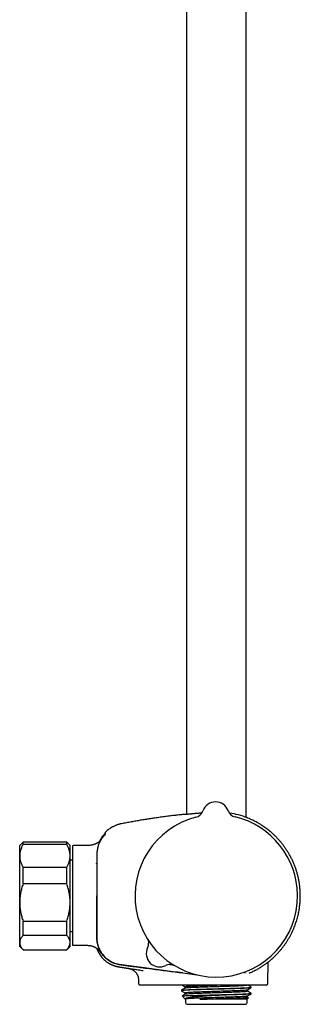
# Model space of a CAD drawing. Header units: millimetres. Extents: x 8 to 1577, y 12 to 2534.
# Tile 111 of 123: x 1068 to 1152, y 1371 to 1664. Entities that reach past the tile are written whole.
import ezdxf

# ---------------------------------------------------------------- set-up
doc = ezdxf.new("R2010")
doc.units = ezdxf.units.MM

msp = doc.modelspace()

# ---------------------------------------------------------------- linework, layer by layer
at = {"color": 7, "linetype": 'Continuous', "lineweight": 30}
for p, q in [((1135.71, 1427.1), (1135.71, 1914.78)), ((1117.91, 1910.96), (1117.91, 1428.07)), ((1122.83, 1429.05), (1122.83, 1429.05)), ((1122.83, 1429.05), (1122.83, 1429.05)), ((1122.83, 1429.05), (1122.83, 1429.05)), ((1130.36, 1429.12), (1130.36, 1429.12)), ((1130.36, 1429.12), (1130.36, 1429.12)), ((1130.36, 1429.12), (1130.36, 1429.12)), ((1093.78, 1422.64), (1093.78, 1422.64)), ((1069.31, 1419.74), (1068.31, 1418.74)), ((1068.31, 1415.64), (1068.31, 1418.74)), ((1082.31, 1419.74), (1069.31, 1419.74)), ((1069.31, 1419.03), (1069.31, 1419.74)), ((1082.31, 1419.03), (1069.31, 1419.03)), ((1083.31, 1418.74), (1082.31, 1419.74)), ((1082.31, 1419.03), (1082.31, 1419.74)), ((1083.31, 1415.64), (1083.31, 1418.74)), ((1084.01, 1418.54), (1084.01, 1389.25)), ((1087.81, 1418.74), (1084.21, 1418.74)), ((1068.31, 1401.78), (1068.31, 1415.64)), ((1083.31, 1401.78), (1083.31, 1415.64)), ((1069.31, 1407.3), (1069.31, 1412.25)), ((1069.31, 1412.25), (1082.31, 1412.25)), ((1082.31, 1407.3), (1082.31, 1412.25)), ((1084.01, 1414.34), (1083.31, 1414.34)), ((1082.31, 1407.3), (1069.31, 1407.3)), ((1068.31, 1389.88), (1068.31, 1401.78)), ((1083.31, 1389.88), (1083.31, 1401.78)), ((1069.31, 1396.26), (1082.31, 1396.26)), ((1069.31, 1392.01), (1069.31, 1396.26)), ((1082.31, 1392.01), (1082.31, 1396.26)), ((1082.31, 1392.01), (1069.31, 1392.01)), ((1083.31, 1393.14), (1084.01, 1393.14)), ((1068.31, 1388.74), (1068.31, 1389.88)), ((1068.31, 1388.74), (1069.31, 1387.74)), ((1082.31, 1387.74), (1083.31, 1388.74)), ((1083.31, 1388.74), (1083.31, 1389.88)), ((1084.21, 1389.05), (1087.81, 1389.05)), ((1069.31, 1387.75), (1082.31, 1387.75)), ((1069.31, 1387.74), (1069.31, 1387.75)), ((1069.31, 1387.74), (1082.31, 1387.74)), ((1082.31, 1387.74), (1082.31, 1387.75)), ((1092.76, 1385.49), (1092.76, 1385.49)), ((1142.17, 1377.73), (1142.28, 1384.1)), ((1142.87, 1384.59), (1142.93, 1384.64)), ((1100.7, 1382.17), (1100.68, 1382.18)), ((1100.7, 1382.17), (1100.75, 1382.17)), ((1103.66, 1378.78), (1103.67, 1377.73)), ((1111.69, 1377.24), (1110.75, 1377.24)), ((1113.96, 1377.24), (1111.69, 1377.24)), ((1127.01, 1377.24), (1113.96, 1377.24)), ((1141.67, 1377.24), (1127.01, 1377.24)), ((1116.44, 1375.68), (1116.44, 1375.53)), ((1116.65, 1373.98), (1117.57, 1373.06)), ((1117.61, 1376.67), (1117.61, 1376.37)), ((1117.61, 1374.85), (1117.61, 1374.56)), ((1122.41, 1374.2), (1127.68, 1374.2)), ((1136.01, 1375.45), (1136.01, 1375.75)), ((1137.19, 1376.44), (1137.19, 1376.59)), ((1137.19, 1374.62), (1137.19, 1374.78)), ((1117.61, 1373.04), (1117.61, 1372)), ((1118.11, 1371.5), (1135.51, 1371.5)), ((1136.01, 1373.02), (1121.95, 1373.02)), ((1136.01, 1373.64), (1136.01, 1373.94)), ((1136.4, 1373.42), (1136.01, 1373.65)), ((1136.01, 1373.02), (1136.4, 1373.41)), ((1136.01, 1372), (1136.01, 1373.02))]:
    msp.add_line(p, q, dxfattribs=at)
at = {"color": 7, "linetype": 'Continuous', "lineweight": 30, "flags": 128}
msp.add_lwpolyline([(1116.81, 1380.82), (1121.04, 1380.26), (1121.14, 1380.25)], dxfattribs=at)
at = {"color": 7, "linetype": 'Continuous', "lineweight": 30}
for centre, radius, start, end in [((1126.6, 1427.73), 4, 20.1961, 160.8039), ((1126.81, 1403.74), 24.17, 104.5365, 0.5), ((1119.99, 1430.04), 3, 284.5337, 340.7936), ((1119.99, 1430.04), 3, 284.5263, 340.8024), ((1133.17, 1430.15), 3, 200.2064, 256.468), ((1127.32, 1405.22), 23.43, 68.0781, 81.6178), ((1126.81, 1403.74), 24.17, 0.5, 76.4635), ((1093.58, 1421.91), 0.2, 50.0909, 140.0248), ((1084.21, 1418.54), 0.2, 90, 180), ((1084.21, 1389.25), 0.2, 180, 270), ((1103.66, 1389.61), 3, 334.726, 0.8018), ((1109.99, 1386.62), 4, 154.3652, 296.6348), ((1109.99, 1386.62), 4, 154.726, 296.274), ((1113.09, 1380.34), 3, 92.5964, 116.274), ((1141.67, 1377.74), 0.5, 270, 359), ((1118.11, 1372), 0.5, 180, 270), ((1135.51, 1372), 0.5, 270, 0)]:
    msp.add_arc(centre, radius, start, end, dxfattribs=at)
for points, knots in [([(1117.47, 1428.02), (1117.36, 1428.01), (1116.78, 1427.95), (1115.71, 1427.83), (1114.26, 1427.67), (1112.78, 1427.49), (1111.27, 1427.29), (1109.73, 1427.08), (1108.26, 1426.87), (1106.87, 1426.66), (1105.57, 1426.46), (1104.24, 1426.24), (1102.88, 1426.01), (1101.49, 1425.76), (1100.06, 1425.5), (1099.09, 1425.31), (1098.6, 1425.22)], [0, 0, 0, 0, 0.017168, 0.092043, 0.168447, 0.246496, 0.32632, 0.40807, 0.491913, 0.559381, 0.628357, 0.698951, 0.771281, 0.845473, 0.921664, 1, 1, 1, 1]), ([(1117.47, 1428.02), (1117.48, 1428.02), (1117.5, 1428.03), (1117.7, 1428.05), (1117.99, 1428.08), (1118.35, 1428.11), (1118.79, 1428.15), (1119.18, 1428.19), (1119.43, 1428.21), (1119.53, 1428.22), (1119.63, 1428.23), (1119.73, 1428.24), (1119.83, 1428.25), (1119.92, 1428.26), (1120, 1428.27), (1120.07, 1428.27), (1120.19, 1428.29), (1120.4, 1428.31), (1120.7, 1428.34), (1121.11, 1428.37), (1121.55, 1428.41), (1122.03, 1428.45), (1122.35, 1428.48), (1122.54, 1428.49), (1122.56, 1428.5)], [0, 0, 0, 0, 0.106504, 0.222619, 0.311355, 0.40149, 0.49303, 0.585982, 0.600992, 0.616038, 0.631121, 0.64624, 0.661395, 0.676587, 0.686674, 0.693522, 0.709168, 0.737626, 0.777443, 0.828617, 0.891146, 0.939146, 0.992193, 1, 1, 1, 1]), ([(1136.12, 1426.95), (1136.07, 1426.98), (1135.99, 1427.01), (1135.79, 1427.09), (1135.71, 1427.12)], [0, 0, 0, 0, 0.585093, 1, 1, 1, 1]), ([(1136.07, 1426.96), (1136.12, 1426.94), (1136.17, 1426.92), (1136.16, 1426.93), (1136.15, 1426.93)], [0, 0, 0, 0, 0.806807, 1, 1, 1, 1]), ([(1143.09, 1384.76), (1143.28, 1384.93), (1143.71, 1385.3), (1144.35, 1385.91), (1145, 1386.58), (1145.61, 1387.25), (1146.19, 1387.93), (1146.72, 1388.61), (1147.22, 1389.29), (1147.68, 1389.96), (1148.13, 1390.67), (1148.57, 1391.41), (1148.98, 1392.17), (1149.36, 1392.92), (1149.7, 1393.67), (1150.01, 1394.4), (1150.28, 1395.12), (1150.53, 1395.82), (1150.76, 1396.54), (1150.96, 1397.26), (1151.15, 1397.99), (1151.3, 1398.69), (1151.43, 1399.37), (1151.54, 1400.02), (1151.62, 1400.65), (1151.69, 1401.24), (1151.74, 1401.86), (1151.78, 1402.49), (1151.81, 1403.15), (1151.82, 1403.8), (1151.81, 1404.46), (1151.77, 1405.25), (1151.7, 1406.17), (1151.57, 1407.23), (1151.4, 1408.28), (1151.19, 1409.32), (1150.93, 1410.36), (1150.62, 1411.38), (1150.28, 1412.39), (1149.89, 1413.37), (1149.46, 1414.33), (1149.01, 1415.25), (1148.53, 1416.14), (1148.02, 1416.98), (1147.49, 1417.79), (1146.95, 1418.55), (1146.4, 1419.28), (1145.84, 1419.96), (1145.27, 1420.61), (1144.78, 1421.13), (1144.38, 1421.53), (1144.07, 1421.83), (1143.74, 1422.14), (1143.39, 1422.45), (1143.02, 1422.78), (1142.59, 1423.13), (1142.11, 1423.51), (1141.57, 1423.92), (1140.99, 1424.33), (1140.36, 1424.75), (1139.69, 1425.17), (1139.01, 1425.56), (1138.33, 1425.93), (1137.64, 1426.27), (1136.92, 1426.6), (1136.42, 1426.82), (1136.16, 1426.92), (1136.15, 1426.93)], [0, 0, 0, 0, 0.0149146, 0.0334375, 0.0515946, 0.0693846, 0.0868064, 0.1035574, 0.1199508, 0.1359856, 0.1516613, 0.1690375, 0.1859488, 0.2023949, 0.2183744, 0.2338859, 0.2489293, 0.2635042, 0.2776103, 0.2928517, 0.3075037, 0.3215659, 0.3350377, 0.3479188, 0.3602092, 0.3719086, 0.3830172, 0.3961495, 0.408915, 0.4216854, 0.4344602, 0.4472395, 0.4679939, 0.4887598, 0.5095366, 0.5303228, 0.5511173, 0.5719188, 0.5927265, 0.6135166, 0.6339849, 0.654039, 0.6736802, 0.6929089, 0.7117255, 0.7301298, 0.7477659, 0.7650061, 0.7818503, 0.7982989, 0.8067574, 0.8151077, 0.8236814, 0.8328364, 0.8425719, 0.8528873, 0.8653119, 0.8784827, 0.8923981, 0.9070562, 0.9224548, 0.9385915, 0.9530085, 0.9679637, 0.983455, 0.9994802, 1, 1, 1, 1]), ([(1098.6, 1425.22), (1098.54, 1425.21), (1098.41, 1425.18), (1098.25, 1425.15), (1098.1, 1425.11), (1097.95, 1425.07), (1097.8, 1425.03), (1097.64, 1424.98), (1097.47, 1424.93), (1097.25, 1424.85), (1096.97, 1424.75), (1096.64, 1424.61), (1096.28, 1424.44), (1095.86, 1424.22), (1095.37, 1423.93), (1094.85, 1423.57), (1094.35, 1423.18), (1094, 1422.86), (1093.82, 1422.67), (1093.78, 1422.64)], [0, 0, 0, 0, 0.035898, 0.066816, 0.092882, 0.118841, 0.147037, 0.177474, 0.210157, 0.245089, 0.304535, 0.369559, 0.440173, 0.515225, 0.629568, 0.744004, 0.858474, 0.972926, 1, 1, 1, 1]), ([(1093.25, 1421.5), (1093.13, 1421.35), (1092.89, 1421.06), (1092.57, 1420.59), (1092.27, 1420.1), (1092.02, 1419.59), (1091.8, 1419.06), (1091.62, 1418.52), (1091.48, 1417.97), (1091.37, 1417.38), (1091.31, 1416.76), (1091.29, 1416.11), (1091.3, 1415.45), (1091.29, 1414.8), (1091.29, 1414.15), (1091.29, 1413.5), (1091.28, 1410.03), (1091.27, 1406.77), (1091.27, 1403.74)], [0, 0, 0, 0, 0.031298, 0.062592, 0.093879, 0.125159, 0.156435, 0.187706, 0.21897, 0.250227, 0.285929, 0.321635, 0.35734, 0.393047, 0.428755, 0.464463, 0.500172, 1, 1, 1, 1]), ([(1092.17, 1420.08), (1092.19, 1420.13), (1092.29, 1420.35), (1092.5, 1420.72), (1092.78, 1421.17), (1093.09, 1421.62), (1093.31, 1421.9), (1093.43, 1422.04)], [0, 0, 0, 0, 0.074811, 0.305345, 0.536441, 0.76802, 1, 1, 1, 1]), ([(1093.82, 1422.1), (1093.81, 1422.1), (1093.81, 1422.09), (1093.77, 1422.06), (1093.72, 1422), (1093.65, 1421.93), (1093.56, 1421.84), (1093.46, 1421.74), (1093.36, 1421.62), (1093.29, 1421.54), (1093.25, 1421.5)], [0, 0, 0, 0, 0.1254774, 0.2485231, 0.3708832, 0.4935591, 0.6171306, 0.7421083, 0.8692762, 1, 1, 1, 1]), ([(1093.7, 1421.93), (1093.7, 1421.93), (1093.69, 1421.94), (1093.65, 1421.91), (1093.6, 1421.87), (1093.55, 1421.82), (1093.5, 1421.77), (1093.45, 1421.71), (1093.39, 1421.65), (1093.32, 1421.58), (1093.28, 1421.52), (1093.26, 1421.5)], [0, 0, 0, 0, 0.071299, 0.216828, 0.380497, 0.469824, 0.564276, 0.66408, 0.769565, 0.881257, 1, 1, 1, 1]), ([(1093.78, 1422.64), (1093.76, 1422.61), (1093.72, 1422.57), (1093.7, 1422.49), (1093.69, 1422.45), (1093.69, 1422.43)], [0, 0, 0, 0, 0.479929, 0.737356, 1, 1, 1, 1]), ([(1093.69, 1422.44), (1093.69, 1422.44), (1093.69, 1422.44), (1093.69, 1422.43), (1093.69, 1422.43), (1093.69, 1422.43), (1093.69, 1422.43), (1093.69, 1422.43), (1093.69, 1422.43), (1093.69, 1422.43), (1093.69, 1422.43), (1093.69, 1422.43), (1093.69, 1422.43), (1093.69, 1422.43), (1093.69, 1422.43), (1093.69, 1422.42), (1093.69, 1422.42), (1093.69, 1422.42), (1093.69, 1422.42), (1093.69, 1422.4), (1093.69, 1422.37), (1093.69, 1422.33), (1093.7, 1422.27), (1093.7, 1422.18), (1093.71, 1422.09), (1093.71, 1422.02), (1093.71, 1422)], [0, 0, 0, 0, 0.009467, 0.018334, 0.026601, 0.034267, 0.041333, 0.047798, 0.053663, 0.05785, 0.061666, 0.065111, 0.068371, 0.07165, 0.074948, 0.078265, 0.092292, 0.106624, 0.121015, 0.198107, 0.335771, 0.458685, 0.581599, 0.738035, 0.894471, 1, 1, 1, 1]), ([(1069.31, 1419.03), (1069.24, 1418.89), (1069.09, 1418.62), (1068.89, 1418.22), (1068.72, 1417.8), (1068.58, 1417.38), (1068.46, 1416.95), (1068.38, 1416.52), (1068.32, 1416.08), (1068.32, 1415.79), (1068.31, 1415.64)], [0, 0, 0, 0, 0.122973, 0.245942, 0.369581, 0.493217, 0.619375, 0.745529, 0.872765, 1, 1, 1, 1]), ([(1083.31, 1415.64), (1083.31, 1415.68), (1083.31, 1415.86), (1083.29, 1416.17), (1083.24, 1416.58), (1083.16, 1416.99), (1083.04, 1417.4), (1082.9, 1417.81), (1082.73, 1418.22), (1082.54, 1418.63), (1082.39, 1418.89), (1082.31, 1419.03)], [0, 0, 0, 0, 0.034085, 0.152699, 0.271315, 0.390844, 0.510376, 0.632431, 0.75449, 0.877243, 1, 1, 1, 1]), ([(1092.49, 1420.44), (1092.47, 1420.43), (1092.43, 1420.37), (1092.34, 1420.26), (1092.21, 1420.12), (1092.07, 1419.98), (1091.9, 1419.83), (1091.7, 1419.67), (1091.48, 1419.52), (1091.29, 1419.41), (1091.12, 1419.33), (1090.97, 1419.25), (1090.78, 1419.17), (1090.56, 1419.09), (1090.31, 1419.01), (1090.01, 1418.92), (1089.65, 1418.85), (1089.24, 1418.79), (1088.8, 1418.75), (1088.32, 1418.74), (1087.99, 1418.74), (1087.81, 1418.74)], [0, 0, 0, 0, 0.015761, 0.057864, 0.098686, 0.138571, 0.178392, 0.231449, 0.282449, 0.33084, 0.356442, 0.388416, 0.426838, 0.471528, 0.52204, 0.577561, 0.649746, 0.727812, 0.811912, 0.902445, 1, 1, 1, 1]), ([(1068.31, 1415.64), (1068.31, 1415.6), (1068.31, 1415.42), (1068.33, 1415.11), (1068.39, 1414.7), (1068.47, 1414.29), (1068.58, 1413.88), (1068.73, 1413.47), (1068.9, 1413.06), (1069.09, 1412.65), (1069.24, 1412.39), (1069.31, 1412.25)], [0, 0, 0, 0, 0.034085, 0.152699, 0.271315, 0.390844, 0.510376, 0.632431, 0.75449, 0.877243, 1, 1, 1, 1]), ([(1082.31, 1412.25), (1082.39, 1412.39), (1082.54, 1412.66), (1082.73, 1413.06), (1082.9, 1413.48), (1083.05, 1413.9), (1083.16, 1414.33), (1083.25, 1414.76), (1083.3, 1415.2), (1083.31, 1415.49), (1083.31, 1415.64)], [0, 0, 0, 0, 0.122973, 0.245942, 0.369581, 0.493217, 0.619375, 0.745529, 0.872765, 1, 1, 1, 1]), ([(1091.29, 1413.25), (1091.28, 1413.25), (1091.23, 1413.35), (1091.17, 1413.44), (1091.12, 1413.53)], [0, 0, 0, 0, 0.079609, 1, 1, 1, 1]), ([(1069.31, 1407.3), (1069.24, 1407.09), (1069.09, 1406.65), (1068.89, 1405.98), (1068.72, 1405.31), (1068.58, 1404.62), (1068.46, 1403.92), (1068.38, 1403.21), (1068.32, 1402.5), (1068.32, 1402.02), (1068.31, 1401.78)], [0, 0, 0, 0, 0.122973, 0.245942, 0.369581, 0.493217, 0.619375, 0.745529, 0.872765, 1, 1, 1, 1]), ([(1083.31, 1401.78), (1083.31, 1401.85), (1083.31, 1402.13), (1083.29, 1402.64), (1083.24, 1403.31), (1083.16, 1403.98), (1083.04, 1404.65), (1082.9, 1405.32), (1082.73, 1405.99), (1082.54, 1406.65), (1082.39, 1407.09), (1082.31, 1407.3)], [0, 0, 0, 0, 0.034085, 0.152699, 0.271315, 0.390844, 0.510376, 0.632431, 0.75449, 0.877243, 1, 1, 1, 1]), ([(1091.27, 1403.74), (1091.27, 1400.22), (1091.27, 1396.26), (1091.28, 1391.86), (1091.27, 1390.5), (1091.51, 1389.15), (1091.98, 1387.84), (1092.67, 1386.64), (1093.56, 1385.57), (1094.62, 1384.66), (1095.81, 1383.95), (1097.12, 1383.47), (1098.46, 1383.23), (1099.79, 1383.07), (1101.11, 1382.89), (1103.71, 1382.55), (1108.94, 1381.85), (1113.74, 1381.22), (1116.81, 1380.82)], [0, 0, 0, 0, 0.246738, 0.277584, 0.309033, 0.341321, 0.373679, 0.405971, 0.438349, 0.470733, 0.503048, 0.535636, 0.567618, 0.598643, 0.629625, 0.660635, 0.782458, 1, 1, 1, 1]), ([(1116.81, 1380.83), (1113.01, 1381.33), (1108.71, 1381.9), (1103.91, 1382.53), (1102.42, 1382.73), (1100.92, 1382.92), (1099.42, 1383.13), (1097.83, 1383.3), (1096.29, 1383.73), (1094.91, 1384.47), (1093.74, 1385.39), (1092.76, 1386.51), (1092.01, 1387.79), (1091.5, 1389.2), (1091.27, 1390.63), (1091.29, 1392.02), (1091.28, 1396.37), (1091.28, 1400.27), (1091.29, 1403.74)], [0, 0, 0, 0, 0.269156, 0.304404, 0.339652, 0.374894, 0.410138, 0.446447, 0.486655, 0.521265, 0.555833, 0.590437, 0.625157, 0.659773, 0.694414, 0.726408, 0.756814, 1, 1, 1, 1]), ([(1068.31, 1401.78), (1068.31, 1401.72), (1068.31, 1401.43), (1068.33, 1400.92), (1068.39, 1400.26), (1068.47, 1399.59), (1068.58, 1398.92), (1068.73, 1398.25), (1068.9, 1397.58), (1069.09, 1396.92), (1069.24, 1396.48), (1069.31, 1396.26)], [0, 0, 0, 0, 0.034085, 0.152699, 0.271315, 0.390844, 0.510376, 0.632431, 0.75449, 0.877243, 1, 1, 1, 1]), ([(1082.31, 1396.26), (1082.39, 1396.48), (1082.54, 1396.92), (1082.73, 1397.59), (1082.9, 1398.26), (1083.05, 1398.95), (1083.16, 1399.65), (1083.25, 1400.35), (1083.3, 1401.07), (1083.31, 1401.54), (1083.31, 1401.78)], [0, 0, 0, 0, 0.122973, 0.245942, 0.369581, 0.493217, 0.619375, 0.745529, 0.872765, 1, 1, 1, 1]), ([(1069.31, 1392.01), (1069.24, 1391.93), (1069.1, 1391.77), (1068.91, 1391.52), (1068.74, 1391.26), (1068.59, 1391.01), (1068.48, 1390.75), (1068.39, 1390.48), (1068.33, 1390.22), (1068.31, 1390.01), (1068.31, 1389.9), (1068.31, 1389.88)], [0, 0, 0, 0, 0.119246, 0.238489, 0.358338, 0.478183, 0.600299, 0.722411, 0.845493, 0.968574, 1, 1, 1, 1]), ([(1083.31, 1389.88), (1083.31, 1389.9), (1083.31, 1390.01), (1083.29, 1390.21), (1083.24, 1390.47), (1083.16, 1390.72), (1083.04, 1390.98), (1082.9, 1391.24), (1082.73, 1391.5), (1082.54, 1391.76), (1082.39, 1391.93), (1082.31, 1392.01)], [0, 0, 0, 0, 0.031426, 0.150353, 0.269282, 0.389133, 0.508986, 0.631385, 0.753788, 0.876892, 1, 1, 1, 1]), ([(1068.31, 1389.88), (1068.32, 1389.79), (1068.32, 1389.61), (1068.37, 1389.35), (1068.45, 1389.08), (1068.57, 1388.81), (1068.71, 1388.54), (1068.88, 1388.28), (1069.08, 1388.01), (1069.24, 1387.83), (1069.31, 1387.75)], [0, 0, 0, 0, 0.122618, 0.245238, 0.368878, 0.492521, 0.618996, 0.745475, 0.872735, 1, 1, 1, 1]), ([(1082.31, 1387.75), (1082.39, 1387.83), (1082.54, 1388), (1082.73, 1388.26), (1082.9, 1388.52), (1083.05, 1388.78), (1083.16, 1389.05), (1083.25, 1389.33), (1083.3, 1389.6), (1083.31, 1389.79), (1083.31, 1389.88)], [0, 0, 0, 0, 0.1229729, 0.2459423, 0.3695815, 0.4932168, 0.6193748, 0.7455295, 0.8727654, 1, 1, 1, 1]), ([(1087.81, 1389.05), (1087.96, 1389.05), (1088.24, 1389.05), (1088.64, 1389.04), (1089.02, 1389.01), (1089.36, 1388.96), (1089.68, 1388.89), (1089.96, 1388.81), (1090.21, 1388.73), (1090.43, 1388.64), (1090.61, 1388.55), (1090.74, 1388.49), (1090.84, 1388.43), (1090.91, 1388.39), (1090.98, 1388.35), (1091.06, 1388.3), (1091.16, 1388.23), (1091.26, 1388.16), (1091.39, 1388.07), (1091.53, 1387.95), (1091.66, 1387.82), (1091.77, 1387.71), (1091.85, 1387.62), (1091.93, 1387.52), (1092, 1387.43), (1092.06, 1387.36), (1092.1, 1387.31), (1092.12, 1387.27), (1092.14, 1387.25), (1092.16, 1387.22), (1092.16, 1387.21), (1092.16, 1387.22), (1092.16, 1387.22)], [0, 0, 0, 0, 0.066684, 0.128638, 0.186177, 0.23956, 0.28894, 0.334323, 0.375394, 0.411358, 0.441797, 0.466511, 0.480611, 0.491753, 0.503167, 0.519913, 0.538758, 0.558212, 0.578217, 0.614378, 0.652877, 0.680328, 0.707636, 0.733129, 0.768324, 0.800421, 0.830675, 0.864011, 0.899163, 0.937704, 0.977851, 1, 1, 1, 1]), ([(1106.44, 1390.74), (1106.44, 1390.74), (1106.45, 1390.72), (1106.47, 1390.66), (1106.51, 1390.56), (1106.54, 1390.44), (1106.58, 1390.31), (1106.61, 1390.16), (1106.64, 1390.01), (1106.65, 1389.84), (1106.66, 1389.72), (1106.66, 1389.66), (1106.66, 1389.65)], [0, 0, 0, 0, 0.00357, 0.080536, 0.172806, 0.282739, 0.407938, 0.542613, 0.682783, 0.826546, 0.972756, 1, 1, 1, 1]), ([(1091.2, 1388.21), (1091.2, 1388.19), (1091.22, 1388.14), (1091.26, 1388.05), (1091.3, 1387.93), (1091.35, 1387.81), (1091.4, 1387.7), (1091.45, 1387.59), (1091.49, 1387.49), (1091.53, 1387.4), (1091.58, 1387.31), (1091.62, 1387.22), (1091.67, 1387.13), (1091.71, 1387.05), (1091.75, 1386.97), (1091.8, 1386.88), (1091.86, 1386.78), (1091.92, 1386.68), (1091.97, 1386.59), (1092.03, 1386.5), (1092.08, 1386.41), (1092.13, 1386.33), (1092.19, 1386.25), (1092.24, 1386.17), (1092.29, 1386.1), (1092.33, 1386.04), (1092.38, 1385.97), (1092.42, 1385.91), (1092.47, 1385.85), (1092.51, 1385.8), (1092.55, 1385.75), (1092.59, 1385.7), (1092.62, 1385.65), (1092.66, 1385.6), (1092.7, 1385.56), (1092.73, 1385.52), (1092.75, 1385.5), (1092.76, 1385.49)], [0, 0, 0, 0, 0.0110187, 0.0344905, 0.0553349, 0.0736307, 0.0894946, 0.1031062, 0.1120078, 0.1199794, 0.1272684, 0.1341961, 0.141058, 0.148154, 0.1558331, 0.1643732, 0.1774357, 0.1927098, 0.2103979, 0.2306299, 0.2534927, 0.279046, 0.3073328, 0.3383846, 0.3722252, 0.407353, 0.4450808, 0.4854189, 0.5283758, 0.5739586, 0.6221731, 0.6730244, 0.7320111, 0.7941982, 0.8595898, 0.9281893, 1, 1, 1, 1]), ([(1092.76, 1385.49), (1092.83, 1385.41), (1093.03, 1385.17), (1093.39, 1384.82), (1093.83, 1384.43), (1094.3, 1384.07), (1094.79, 1383.75), (1095.3, 1383.46), (1095.83, 1383.2), (1096.37, 1382.99), (1096.93, 1382.81), (1097.52, 1382.67), (1098.14, 1382.57), (1098.77, 1382.47), (1099.41, 1382.37), (1100.05, 1382.27), (1100.47, 1382.21), (1100.68, 1382.18)], [0, 0, 0, 0, 0.036914, 0.103562, 0.170207, 0.236837, 0.30344, 0.370001, 0.436514, 0.502973, 0.569366, 0.635677, 0.708537, 0.781387, 0.85425, 0.927122, 1, 1, 1, 1]), ([(1095.01, 1383.62), (1095.02, 1383.62), (1095.02, 1383.62), (1095.05, 1383.6), (1095.09, 1383.58), (1095.14, 1383.55), (1095.2, 1383.52), (1095.27, 1383.49), (1095.35, 1383.44), (1095.44, 1383.4), (1095.54, 1383.35), (1095.65, 1383.3), (1095.77, 1383.25), (1095.89, 1383.2), (1096.03, 1383.14), (1096.17, 1383.08), (1096.33, 1383.03), (1096.49, 1382.97), (1096.67, 1382.91), (1096.85, 1382.86), (1097.04, 1382.8), (1097.23, 1382.76), (1097.41, 1382.72), (1097.6, 1382.68), (1097.79, 1382.64), (1098, 1382.61), (1098.22, 1382.57), (1098.46, 1382.54), (1098.72, 1382.5), (1099.01, 1382.45), (1099.33, 1382.4), (1099.68, 1382.35), (1100.05, 1382.29), (1100.45, 1382.23), (1100.89, 1382.17), (1101.38, 1382.09), (1101.94, 1382.01), (1102.56, 1381.91), (1103.23, 1381.81), (1103.94, 1381.71), (1104.56, 1381.62), (1104.94, 1381.56), (1105.07, 1381.54)], [0, 0, 0, 0, 0.049737, 0.097317, 0.14275, 0.186049, 0.227227, 0.265621, 0.302002, 0.336391, 0.368814, 0.396606, 0.422823, 0.447497, 0.470664, 0.49237, 0.512669, 0.53163, 0.549334, 0.565882, 0.581397, 0.593647, 0.605384, 0.616724, 0.627794, 0.638734, 0.649685, 0.662241, 0.675492, 0.690248, 0.706544, 0.724381, 0.743398, 0.763901, 0.78589, 0.809365, 0.839248, 0.871237, 0.90533, 0.941527, 0.979825, 1, 1, 1, 1]), ([(1095.01, 1383.62), (1095.02, 1383.62), (1095.02, 1383.62), (1095.05, 1383.6), (1095.09, 1383.58), (1095.14, 1383.55), (1095.18, 1383.53), (1095.21, 1383.52), (1095.21, 1383.52)], [0, 0, 0, 0, 0.214515, 0.419728, 0.615683, 0.80243, 0.980031, 1, 1, 1, 1]), ([(1112.95, 1383.34), (1112.97, 1383.34), (1113.05, 1383.34), (1113.17, 1383.34), (1113.32, 1383.33), (1113.47, 1383.32), (1113.61, 1383.3), (1113.74, 1383.27), (1113.87, 1383.24), (1113.98, 1383.21), (1114.08, 1383.17), (1114.15, 1383.15), (1114.17, 1383.14), (1114.18, 1383.14)], [0, 0, 0, 0, 0.047482, 0.170668, 0.291514, 0.409621, 0.524393, 0.634867, 0.73942, 0.835495, 0.920185, 0.992232, 1, 1, 1, 1]), ([(1136.64, 1380.78), (1137.04, 1380.96), (1137.86, 1381.32), (1138.95, 1381.9), (1139.95, 1382.48), (1140.82, 1383.05), (1141.57, 1383.56), (1142.11, 1383.97), (1142.49, 1384.27), (1142.76, 1384.48), (1142.88, 1384.58), (1142.93, 1384.63)], [0, 0, 0, 0, 0.1249408, 0.2504003, 0.3760098, 0.5014248, 0.6264095, 0.7509247, 0.8338075, 0.9167498, 1, 1, 1, 1]), ([(1142.87, 1384.59), (1142.87, 1384.59), (1142.9, 1384.6), (1142.92, 1384.61), (1142.93, 1384.63)], [0, 0, 0, 0, 0.009451, 1, 1, 1, 1]), ([(1142.93, 1384.63), (1142.97, 1384.66), (1143.03, 1384.71), (1143.08, 1384.75), (1143.09, 1384.76), (1143.09, 1384.76)], [0, 0, 0, 0, 0.33155, 0.664477, 1, 1, 1, 1]), ([(1100.68, 1382.18), (1100.68, 1382.18), (1100.69, 1382.18), (1100.71, 1382.17), (1100.72, 1382.17)], [0, 0, 0, 0, 0.732266, 1, 1, 1, 1]), ([(1100.71, 1382.17), (1100.84, 1382.15), (1101.08, 1382.1), (1101.42, 1381.99), (1101.72, 1381.86), (1101.96, 1381.73), (1102.16, 1381.61), (1102.31, 1381.49), (1102.44, 1381.39), (1102.55, 1381.29), (1102.67, 1381.18), (1102.8, 1381.04), (1102.96, 1380.84), (1103.13, 1380.61), (1103.27, 1380.36), (1103.39, 1380.11), (1103.48, 1379.88), (1103.56, 1379.63), (1103.62, 1379.36), (1103.66, 1379.07), (1103.67, 1378.88), (1103.68, 1378.78)], [0, 0, 0, 0, 0.077762, 0.150611, 0.217623, 0.278062, 0.321306, 0.359779, 0.393335, 0.421873, 0.45048, 0.493563, 0.544731, 0.603824, 0.670528, 0.718997, 0.770427, 0.824566, 0.881111, 0.939718, 1, 1, 1, 1]), ([(1135.29, 1381.11), (1135.29, 1381.1), (1135.29, 1381.1), (1135.29, 1381.1), (1135.3, 1381.09), (1135.3, 1381.09), (1135.3, 1381.08), (1135.31, 1381.08), (1135.31, 1381.07), (1135.31, 1381.07), (1135.31, 1381.07), (1135.31, 1381.06), (1135.31, 1381.06), (1135.31, 1381.06), (1135.32, 1381.05), (1135.32, 1381.05), (1135.32, 1381.05), (1135.32, 1381.04), (1135.32, 1381.04), (1135.32, 1381.04), (1135.32, 1381.03), (1135.33, 1381.03), (1135.33, 1381.02), (1135.33, 1381.01), (1135.33, 1381), (1135.33, 1380.99), (1135.34, 1380.98), (1135.34, 1380.97), (1135.34, 1380.96), (1135.34, 1380.95), (1135.34, 1380.94), (1135.34, 1380.93), (1135.34, 1380.93), (1135.34, 1380.93), (1135.34, 1380.92), (1135.34, 1380.92), (1135.34, 1380.92), (1135.34, 1380.91), (1135.34, 1380.91), (1135.34, 1380.91), (1135.34, 1380.9), (1135.34, 1380.9), (1135.34, 1380.89), (1135.34, 1380.89), (1135.34, 1380.88), (1135.34, 1380.88), (1135.34, 1380.87), (1135.34, 1380.86), (1135.34, 1380.85), (1135.34, 1380.84), (1135.33, 1380.83), (1135.33, 1380.82), (1135.33, 1380.81), (1135.33, 1380.81), (1135.33, 1380.81), (1135.33, 1380.8), (1135.33, 1380.8), (1135.33, 1380.8), (1135.33, 1380.79), (1135.33, 1380.79), (1135.33, 1380.79), (1135.33, 1380.79), (1135.33, 1380.79), (1135.33, 1380.79), (1135.33, 1380.78), (1135.33, 1380.78), (1135.32, 1380.78), (1135.32, 1380.78), (1135.32, 1380.77), (1135.32, 1380.77), (1135.32, 1380.77), (1135.32, 1380.77), (1135.32, 1380.77)], [0, 0, 0, 0, 0.0059569, 0.0246497, 0.0433415, 0.0611828, 0.0790233, 0.0969611, 0.1153387, 0.1251523, 0.1350667, 0.1446422, 0.153727, 0.1623211, 0.1704264, 0.1802195, 0.1906011, 0.2015707, 0.212924, 0.22448, 0.2399193, 0.2554607, 0.2706891, 0.2979463, 0.3249645, 0.3519821, 0.3789996, 0.4060174, 0.4330358, 0.4600551, 0.4873059, 0.4983223, 0.5095078, 0.5207778, 0.5314003, 0.5412059, 0.5483375, 0.5550357, 0.5620972, 0.5697447, 0.5779783, 0.5911217, 0.604402, 0.6176871, 0.63096, 0.6440473, 0.656904, 0.6853886, 0.7136963, 0.7420059, 0.7703172, 0.7986302, 0.8269448, 0.8362889, 0.8456332, 0.8549717, 0.8641035, 0.8729299, 0.8814509, 0.8896665, 0.897755, 0.9032934, 0.9096558, 0.9168422, 0.9248529, 0.9336879, 0.9433476, 0.9532107, 0.9638072, 0.9751375, 0.9872016, 1, 1, 1, 1]), ([(1103.67, 1377.73), (1103.68, 1377.69), (1103.68, 1377.62), (1103.72, 1377.53), (1103.76, 1377.46), (1103.8, 1377.4), (1103.85, 1377.35), (1103.93, 1377.3), (1104.04, 1377.25), (1104.13, 1377.24), (1104.17, 1377.24)], [0, 0, 0, 0, 0.1475356, 0.2738809, 0.3727927, 0.4461549, 0.5409407, 0.6680931, 0.8237451, 1, 1, 1, 1]), ([(1110.75, 1377.24), (1110.56, 1377.24), (1110.18, 1377.24), (1109.63, 1377.24), (1109.11, 1377.24), (1108.61, 1377.24), (1108.14, 1377.24), (1107.7, 1377.24), (1107.28, 1377.24), (1106.89, 1377.24), (1106.51, 1377.24), (1106.16, 1377.24), (1105.84, 1377.24), (1105.55, 1377.24), (1105.29, 1377.24), (1105.03, 1377.24), (1104.8, 1377.24), (1104.6, 1377.24), (1104.43, 1377.24), (1104.31, 1377.24), (1104.22, 1377.24), (1104.18, 1377.24), (1104.18, 1377.24), (1104.18, 1377.24)], [0, 0, 0, 0, 0.0443857, 0.0886327, 0.1327882, 0.1768865, 0.2209496, 0.2649883, 0.3090032, 0.3529857, 0.3990095, 0.4449523, 0.4907796, 0.5365133, 0.5822793, 0.6280866, 0.6831069, 0.7381763, 0.7932783, 0.84839, 0.9034838, 0.9575463, 1, 1, 1, 1]), ([(1116.61, 1377.24), (1116.75, 1377.16), (1117.09, 1376.96), (1117.42, 1376.77), (1117.61, 1376.66)], [0, 0, 0, 0, 0.425174, 1, 1, 1, 1]), ([(1130.37, 1377.24), (1130.17, 1377.23), (1129.52, 1377.21), (1128.29, 1377.17), (1126.7, 1377.12), (1125.04, 1377.07), (1123.38, 1377.01), (1121.78, 1376.96), (1120.32, 1376.9), (1119.08, 1376.84), (1118.17, 1376.78), (1117.66, 1376.72), (1117.67, 1376.68), (1117.67, 1376.67)], [0, 0, 0, 0, 0.034661, 0.118955, 0.206936, 0.298604, 0.393956, 0.492992, 0.59571, 0.70211, 0.812188, 0.925945, 1, 1, 1, 1]), ([(1117.67, 1376.37), (1117.68, 1376.38), (1117.7, 1376.41), (1118.13, 1376.46), (1118.92, 1376.52), (1120.06, 1376.58), (1121.47, 1376.64), (1123.09, 1376.69), (1124.87, 1376.75), (1126.72, 1376.81), (1128.58, 1376.87), (1130.37, 1376.93), (1132.01, 1376.98), (1133.44, 1377.04), (1134.6, 1377.1), (1135.45, 1377.16), (1135.86, 1377.21), (1136, 1377.24), (1136, 1377.26), (1136.01, 1377.27)], [0, 0, 0, 0, 0.030688, 0.096026, 0.161363, 0.226701, 0.292038, 0.357376, 0.422714, 0.488051, 0.553389, 0.618727, 0.684064, 0.749402, 0.81474, 0.880077, 0.945415, 0.978125, 1, 1, 1, 1]), ([(1137.19, 1376.6), (1136.99, 1376.71), (1136.62, 1376.93), (1136.25, 1377.14), (1136.08, 1377.24)], [0, 0, 0, 0, 0.538813, 1, 1, 1, 1]), ([(1137.18, 1376.43), (1137.15, 1376.41), (1137.09, 1376.39), (1136.84, 1376.36), (1136.46, 1376.33), (1135.96, 1376.3), (1135.34, 1376.26), (1134.61, 1376.23), (1133.78, 1376.2), (1132.86, 1376.16), (1131.86, 1376.13), (1130.79, 1376.1), (1129.68, 1376.07), (1128.53, 1376.03), (1127.35, 1376), (1126.17, 1375.97), (1125, 1375.93), (1123.85, 1375.9), (1122.74, 1375.87), (1121.68, 1375.83), (1120.69, 1375.8), (1119.77, 1375.77), (1118.95, 1375.74), (1118.23, 1375.7), (1117.62, 1375.67), (1117.13, 1375.64), (1116.76, 1375.61), (1116.53, 1375.57), (1116.43, 1375.55), (1116.45, 1375.53), (1116.45, 1375.53)], [0, 0, 0, 0, 0.03487, 0.071596, 0.108323, 0.145049, 0.181776, 0.218502, 0.255228, 0.291955, 0.328681, 0.365407, 0.402134, 0.43886, 0.475587, 0.512313, 0.549039, 0.585766, 0.622492, 0.659218, 0.695945, 0.732671, 0.769397, 0.806124, 0.84285, 0.879576, 0.916303, 0.953029, 0.989755, 1, 1, 1, 1]), ([(1116.44, 1375.52), (1116.66, 1375.39), (1117.05, 1375.17), (1117.45, 1374.94), (1117.61, 1374.84)], [0, 0, 0, 0, 0.571729, 1, 1, 1, 1]), ([(1117.63, 1376.38), (1117.43, 1376.27), (1117.05, 1376.04), (1116.66, 1375.82), (1116.47, 1375.71)], [0, 0, 0, 0, 0.51459, 1, 1, 1, 1]), ([(1116.48, 1375.69), (1116.5, 1375.7), (1116.53, 1375.73), (1116.92, 1375.77), (1117.61, 1375.82), (1118.58, 1375.87), (1119.78, 1375.92), (1121.19, 1375.97), (1122.75, 1376.02), (1124.44, 1376.07), (1126.18, 1376.12), (1127.95, 1376.17), (1129.68, 1376.22), (1131.33, 1376.26), (1132.85, 1376.31), (1134.2, 1376.36), (1135.33, 1376.41), (1136.22, 1376.46), (1136.84, 1376.51), (1137.15, 1376.55), (1137.18, 1376.58), (1137.19, 1376.59)], [0, 0, 0, 0, 0.033135, 0.088197, 0.143229, 0.19823, 0.253202, 0.308143, 0.363054, 0.417935, 0.472785, 0.527606, 0.582396, 0.637156, 0.691885, 0.746585, 0.801254, 0.855894, 0.910503, 0.965081, 1, 1, 1, 1]), ([(1117.63, 1374.57), (1117.43, 1374.45), (1117.11, 1374.27), (1116.79, 1374.08), (1116.66, 1374.01)], [0, 0, 0, 0, 0.614098, 1, 1, 1, 1]), ([(1116.67, 1374), (1116.67, 1374), (1116.67, 1374.01), (1116.84, 1374.03), (1117.19, 1374.05), (1117.72, 1374.08), (1118.39, 1374.1), (1119.21, 1374.12), (1120.16, 1374.15), (1121.23, 1374.17), (1122.01, 1374.19), (1122.41, 1374.2)], [0, 0, 0, 0, 0.044284, 0.162781, 0.281554, 0.400603, 0.519929, 0.639532, 0.759411, 0.879567, 1, 1, 1, 1]), ([(1127.68, 1374.2), (1127.31, 1374.17), (1126.58, 1374.12), (1125.48, 1374.05), (1124.42, 1373.98), (1123.4, 1373.9), (1122.43, 1373.83), (1121.53, 1373.76), (1120.7, 1373.68), (1119.96, 1373.61), (1119.3, 1373.54), (1118.74, 1373.46), (1118.29, 1373.39), (1117.93, 1373.32), (1117.69, 1373.24), (1117.55, 1373.17), (1117.55, 1373.13), (1117.55, 1373.1)], [0, 0, 0, 0, 0.070564, 0.140633, 0.210206, 0.279284, 0.347866, 0.415953, 0.483545, 0.550641, 0.617242, 0.683348, 0.748958, 0.814074, 0.878694, 0.942819, 1, 1, 1, 1]), ([(1136, 1375.75), (1135.99, 1375.74), (1135.96, 1375.73), (1135.8, 1375.7), (1135.4, 1375.65), (1134.51, 1375.59), (1133.32, 1375.53), (1131.85, 1375.47), (1130.18, 1375.42), (1128.36, 1375.36), (1126.49, 1375.3), (1124.63, 1375.24), (1122.85, 1375.18), (1121.25, 1375.12), (1119.87, 1375.06), (1118.77, 1375), (1118.02, 1374.95), (1117.63, 1374.9), (1117.65, 1374.87), (1117.66, 1374.85)], [0, 0, 0, 0, 0.020007, 0.04198, 0.107799, 0.173618, 0.239437, 0.305256, 0.371075, 0.436894, 0.502713, 0.568532, 0.634351, 0.70017, 0.765989, 0.831808, 0.897627, 0.963446, 1, 1, 1, 1]), ([(1117.67, 1374.56), (1117.69, 1374.57), (1117.73, 1374.6), (1118.21, 1374.65), (1119.06, 1374.71), (1120.24, 1374.77), (1121.68, 1374.83), (1123.33, 1374.89), (1125.12, 1374.95), (1126.98, 1375), (1128.83, 1375.06), (1130.6, 1375.12), (1132.22, 1375.18), (1133.62, 1375.24), (1134.74, 1375.3), (1135.53, 1375.35), (1135.97, 1375.41), (1135.97, 1375.44), (1135.97, 1375.45)], [0, 0, 0, 0, 0.039561, 0.10492, 0.170279, 0.235639, 0.300998, 0.366357, 0.431717, 0.497076, 0.562435, 0.627795, 0.693154, 0.758513, 0.823873, 0.889232, 0.954591, 1, 1, 1, 1]), ([(1122.41, 1374.2), (1122.82, 1374.21), (1123.66, 1374.23), (1125.04, 1374.27), (1126.52, 1374.31), (1128.1, 1374.36), (1129.73, 1374.4), (1131.36, 1374.45), (1132.93, 1374.5), (1134.2, 1374.55), (1135.18, 1374.59), (1135.91, 1374.63), (1136.45, 1374.67), (1136.83, 1374.7), (1137.06, 1374.73), (1137.18, 1374.75), (1137.18, 1374.77), (1137.18, 1374.78)], [0, 0, 0, 0, 0.063777, 0.131461, 0.203051, 0.278545, 0.357942, 0.441241, 0.528441, 0.61954, 0.682491, 0.747178, 0.813602, 0.864576, 0.916528, 0.969457, 1, 1, 1, 1]), ([(1137.17, 1374.61), (1137.16, 1374.61), (1137.14, 1374.59), (1137.01, 1374.57), (1136.75, 1374.54), (1136.32, 1374.51), (1135.8, 1374.47), (1135.21, 1374.44), (1134.55, 1374.41), (1133.86, 1374.39), (1133.15, 1374.36), (1132.36, 1374.33), (1131.51, 1374.31), (1130.61, 1374.28), (1129.77, 1374.26), (1129, 1374.23), (1128.31, 1374.21), (1127.88, 1374.2), (1127.68, 1374.2)], [0, 0, 0, 0, 0.035546, 0.093414, 0.177176, 0.257327, 0.333866, 0.406794, 0.476109, 0.541812, 0.603901, 0.662376, 0.734708, 0.800616, 0.860101, 0.913161, 0.959794, 1, 1, 1, 1]), ([(1135.99, 1375.74), (1136.19, 1375.86), (1136.59, 1376.08), (1136.99, 1376.31), (1137.19, 1376.43)], [0, 0, 0, 0, 0.499972, 1, 1, 1, 1]), ([(1135.99, 1373.93), (1136.19, 1374.04), (1136.59, 1374.27), (1136.99, 1374.5), (1137.19, 1374.62)], [0, 0, 0, 0, 0.49997, 1, 1, 1, 1]), ([(1137.19, 1374.79), (1136.99, 1374.9), (1136.6, 1375.13), (1136.21, 1375.35), (1136.01, 1375.46)], [0, 0, 0, 0, 0.507926, 1, 1, 1, 1]), ([(1136, 1373.93), (1136, 1373.93), (1135.99, 1373.93), (1135.96, 1373.92), (1135.92, 1373.91), (1135.81, 1373.89), (1135.59, 1373.86), (1135.15, 1373.82), (1134.48, 1373.78), (1133.55, 1373.73), (1132.33, 1373.68), (1130.81, 1373.62), (1129.01, 1373.56), (1126.96, 1373.5), (1124.77, 1373.43), (1122.96, 1373.37), (1121.58, 1373.32), (1120.6, 1373.28), (1119.71, 1373.24), (1118.94, 1373.2), (1118.31, 1373.16), (1117.88, 1373.11), (1117.65, 1373.08), (1117.65, 1373.06), (1117.65, 1373.06)], [0, 0, 0, 0, 0.004699, 0.017234, 0.030564, 0.044689, 0.083465, 0.127203, 0.175902, 0.229559, 0.28817, 0.351733, 0.420243, 0.493698, 0.572092, 0.655422, 0.699031, 0.743881, 0.78997, 0.8373, 0.88587, 0.935679, 0.986728, 1, 1, 1, 1]), ([(1121.94, 1373.02), (1122.22, 1373.03), (1122.76, 1373.04), (1123.65, 1373.06), (1124.57, 1373.08), (1125.51, 1373.1), (1126.48, 1373.11), (1127.45, 1373.13), (1128.42, 1373.15), (1129.37, 1373.17), (1130.3, 1373.19), (1131.2, 1373.21), (1132.05, 1373.23), (1132.85, 1373.25), (1133.59, 1373.26), (1134.25, 1373.28), (1134.84, 1373.3), (1135.34, 1373.32), (1135.76, 1373.34), (1136.07, 1373.36), (1136.29, 1373.38), (1136.37, 1373.4), (1136.4, 1373.4), (1136.4, 1373.41), (1136.4, 1373.41)], [0, 0, 0, 0, 0.048041, 0.096177, 0.144408, 0.192735, 0.241157, 0.289675, 0.338291, 0.387003, 0.435812, 0.484719, 0.533725, 0.582828, 0.632031, 0.681333, 0.730735, 0.780236, 0.829838, 0.879541, 0.929345, 0.979251, 0.995916, 1, 1, 1, 1]), ([(1121.95, 1373.02), (1122.11, 1373.03), (1122.53, 1373.04), (1123.3, 1373.07), (1124.36, 1373.11), (1125.53, 1373.14), (1126.74, 1373.18), (1127.92, 1373.22), (1129.09, 1373.26), (1130.19, 1373.29), (1131.21, 1373.33), (1132.22, 1373.37), (1133.19, 1373.41), (1134.08, 1373.45), (1134.86, 1373.49), (1135.47, 1373.54), (1135.79, 1373.57), (1135.93, 1373.6), (1135.99, 1373.62), (1136.01, 1373.63), (1136.01, 1373.64), (1136.01, 1373.64)], [0, 0, 0, 0, 0.030117, 0.073745, 0.130875, 0.201495, 0.256101, 0.316706, 0.383306, 0.437212, 0.494493, 0.555147, 0.619175, 0.686574, 0.757345, 0.831487, 0.908997, 0.935611, 0.9626, 0.989965, 1, 1, 1, 1])]:
    msp.add_open_spline(points, degree=3, knots=knots, dxfattribs=at)

doc.saveas('drawing.dxf')
